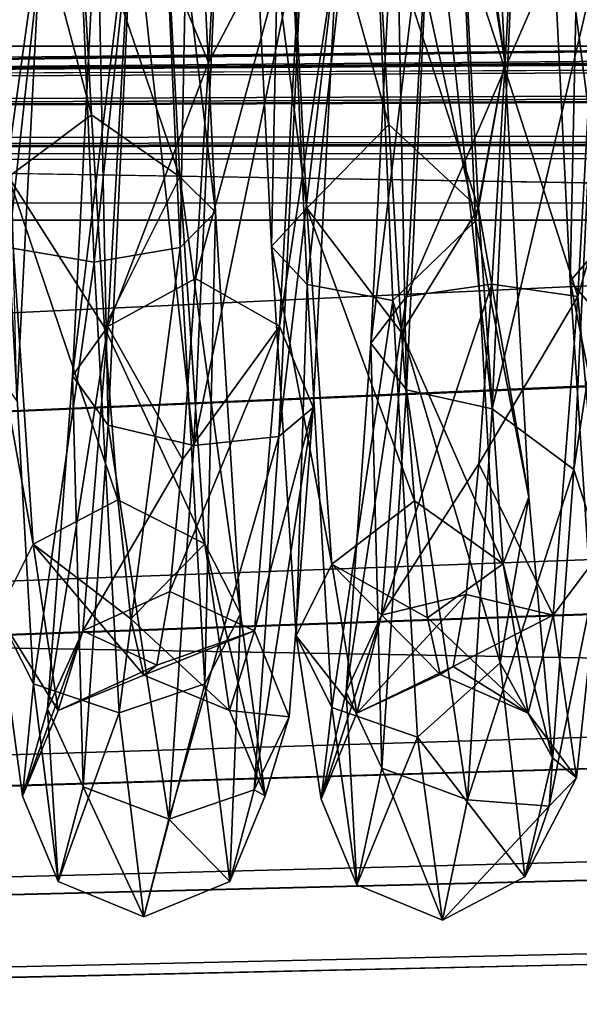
# Model space of a CAD drawing. Header units: millimetres. Extents: x -151 to 151, y -20 to 20.
# Tile 71 of 236: x -51.79 to -49.71, y -17.91 to -14.26. Entities that reach past the tile are written whole.
import ezdxf

# ---------------------------------------------------------------- set-up
doc = ezdxf.new("R2010")
doc.units = ezdxf.units.MM
doc.header["$LTSCALE"] = 65.185185
for name, color, linetype in [('125', 7, 'CONTINUOUS'), ('146', 7, 'CONTINUOUS'), ('173', 7, 'CONTINUOUS'), ('175', 7, 'CONTINUOUS'), ('176', 7, 'CONTINUOUS'), ('427', 7, 'CONTINUOUS'), ('428', 7, 'CONTINUOUS'), ('429', 7, 'CONTINUOUS'), ('430', 7, 'CONTINUOUS'), ('6', 7, 'CONTINUOUS'), ('97', 7, 'CONTINUOUS')]:
    doc.layers.add(name, color=color, linetype=linetype)

msp = doc.modelspace()

# ---------------------------------------------------------------- linework, layer by layer
at = {"layer": '125', "linetype": 'CONTINUOUS'}
for points in [[(-49.9702, -9.2059, 17.9455), (-48.1793, -9.5697, 17.9411), (-58.15, -14.7242, 24.5285), (-49.9702, -9.2059, 17.9455)], [(-57.4993, -14.1913, 23.9498), (-49.9702, -9.2059, 17.9455), (-58.15, -14.7242, 24.5285), (-57.4993, -14.1913, 23.9498)], [(-48.1793, -9.5697, 17.9411), (-47.5298, -9.8405, 18.1393), (-58.15, -14.7242, 24.5285), (-48.1793, -9.5697, 17.9411)], [(-47.5298, -9.8405, 18.1393), (-46.9528, -10.0413, 18.2959), (-58.15, -14.7242, 24.5285), (-47.5298, -9.8405, 18.1393)], [(-46.9528, -10.0413, 18.2959), (-46.9517, -10.0973, 18.3641), (-58.15, -14.7242, 24.5285), (-46.9528, -10.0413, 18.2959)], [(-46.9517, -10.0973, 18.3641), (-46.9507, -10.153, 18.4321), (-58.15, -14.7242, 24.5285), (-46.9517, -10.0973, 18.3641)], [(-46.9507, -10.153, 18.4321), (-46.7562, -10.6461, 19.0197), (-58.15, -14.7242, 24.5285), (-46.9507, -10.153, 18.4321)], [(-46.7562, -10.6461, 19.0197), (-46.3609, -10.9155, 19.323), (-58.15, -14.7242, 24.5285), (-46.7562, -10.6461, 19.0197)], [(-46.3609, -10.9155, 19.323), (-45.9745, -10.9853, 19.3833), (-58.15, -14.7242, 24.5285), (-46.3609, -10.9155, 19.323)], [(-58.15, -14.7242, 24.5285), (-45.9745, -10.9853, 19.3833), (-43.65, -14.9592, 24.5305), (-58.15, -14.7242, 24.5285)]]:
    msp.add_3dface(points, dxfattribs=at)
at = {"layer": '146', "color": 1, "linetype": 'CONTINUOUS'}
for points in [[(150.95, -20, 25.4), (-145.95, -15, 25.9), (-150.95, -20, 25.4), (150.95, -20, 25.4)], [(145.95, -15, 25.9), (-145.95, -15, 25.9), (150.95, -20, 25.4), (145.95, -15, 25.9)]]:
    msp.add_3dface(points, dxfattribs=at)
at = {"layer": '173', "linetype": 'CONTINUOUS'}
for points in [[(-6.6096, -15, 9.8517), (-5.9563, -15, 9.8517), (-145.25, -15, 12.7698), (-6.6096, -15, 9.8517)], [(-7.9452, -15, 9.8766), (-6.6096, -15, 9.8517), (-145.25, -15, 12.7698), (-7.9452, -15, 9.8766)], [(-5.4153, -15, 9.8986), (-5.328, -15, 9.9058), (-145.25, -15, 12.7698), (-5.4153, -15, 9.8986)], [(-5.5231, -15, 9.8747), (-5.4153, -15, 9.8986), (-145.25, -15, 12.7698), (-5.5231, -15, 9.8747)], [(-5.9563, -15, 9.8517), (-5.5231, -15, 9.8747), (-145.25, -15, 12.7698), (-5.9563, -15, 9.8517)], [(-8.4922, -15, 7.8526), (-9.9887, -15, 9.0678), (-145.25, -15, 12.7698), (-8.4922, -15, 7.8526)], [(-9.9887, -15, 9.0678), (-10.1214, -15, 9.3898), (-145.25, -15, 12.7698), (-9.9887, -15, 9.0678)], [(-10.1214, -15, 9.3898), (-9.9864, -15, 9.7135), (-145.25, -15, 12.7698), (-10.1214, -15, 9.3898)], [(-9.9864, -15, 9.7135), (-9.6678, -15, 9.8434), (-145.25, -15, 12.7698), (-9.9864, -15, 9.7135)], [(-145.25, -15, 3.95), (0, -15, 3.95), (-145.25, -15, 12.7698), (-145.25, -15, 3.95)], [(-6.6096, -15, 6.8558), (-8.4922, -15, 7.8526), (-145.25, -15, 12.7698), (-6.6096, -15, 6.8558)], [(0, -15, 3.95), (-6.6096, -15, 6.8558), (-145.25, -15, 12.7698), (0, -15, 3.95)], [(-9.6678, -15, 9.8434), (-7.9452, -15, 9.8766), (-145.25, -15, 12.7698), (-9.6678, -15, 9.8434)], [(-145.25, -15, 12.7698), (-1.0964, -15, 9.9058), (0, -15, 12.7698), (-145.25, -15, 12.7698)], [(-1.2914, -15, 9.8747), (-1.1845, -15, 9.8988), (-145.25, -15, 12.7698), (-1.2914, -15, 9.8747)], [(-1.7247, -15, 9.8517), (-1.2914, -15, 9.8747), (-145.25, -15, 12.7698), (-1.7247, -15, 9.8517)], [(-2.7191, -15, 9.86), (-1.7247, -15, 9.8517), (-145.25, -15, 12.7698), (-2.7191, -15, 9.86)], [(-1.1845, -15, 9.8988), (-1.0964, -15, 9.9058), (-145.25, -15, 12.7698), (-1.1845, -15, 9.8988)], [(-5.328, -15, 9.9058), (-2.7191, -15, 9.86), (-145.25, -15, 12.7698), (-5.328, -15, 9.9058)]]:
    msp.add_3dface(points, dxfattribs=at)
at = {"layer": '175', "linetype": 'CONTINUOUS'}
for points in [[(-69.4315, -11.1728, 13.0635), (-69.5785, -11.6662, 13.0575), (0, -14.7531, 13.0197), (-69.4315, -11.1728, 13.0635)], [(-45.9684, -12.1494, 13.0516), (-69.4315, -11.1728, 13.0635), (0, -14.7531, 13.0197), (-45.9684, -12.1494, 13.0516)], [(-127.7785, -11.6662, 13.0575), (-128.1444, -12.0213, 13.0531), (0, -14.7531, 13.0197), (-127.7785, -11.6662, 13.0575)], [(-104.1684, -12.1494, 13.0516), (-127.7785, -11.6662, 13.0575), (0, -14.7531, 13.0197), (-104.1684, -12.1494, 13.0516)], [(-98.6785, -11.6662, 13.0575), (-99.0444, -12.0213, 13.0531), (0, -14.7531, 13.0197), (-98.6785, -11.6662, 13.0575)], [(-75.0684, -12.1494, 13.0516), (-98.6785, -11.6662, 13.0575), (0, -14.7531, 13.0197), (-75.0684, -12.1494, 13.0516)], [(-69.5785, -11.6662, 13.0575), (-69.9444, -12.0213, 13.0531), (0, -14.7531, 13.0197), (-69.5785, -11.6662, 13.0575)], [(-128.1444, -12.0213, 13.0531), (-128.6316, -12.1494, 13.0516), (0, -14.7531, 13.0197), (-128.1444, -12.0213, 13.0531)], [(-99.0444, -12.0213, 13.0531), (-99.5316, -12.1494, 13.0516), (0, -14.7531, 13.0197), (-99.0444, -12.0213, 13.0531)], [(-69.9444, -12.0213, 13.0531), (-70.4316, -12.1494, 13.0516), (0, -14.7531, 13.0197), (-69.9444, -12.0213, 13.0531)], [(0, -14.7531, 13.0197), (-133.2684, -12.1494, 13.0516), (-145.25, -14.7531, 13.0197), (0, -14.7531, 13.0197)], [(-128.6316, -12.1494, 13.0516), (-133.2684, -12.1494, 13.0516), (0, -14.7531, 13.0197), (-128.6316, -12.1494, 13.0516)], [(-99.5316, -12.1494, 13.0516), (-104.1684, -12.1494, 13.0516), (0, -14.7531, 13.0197), (-99.5316, -12.1494, 13.0516)], [(-70.4316, -12.1494, 13.0516), (-75.0684, -12.1494, 13.0516), (0, -14.7531, 13.0197), (-70.4316, -12.1494, 13.0516)]]:
    msp.add_3dface(points, dxfattribs=at)
at = {"layer": '176', "linetype": 'CONTINUOUS'}
for points in [[(-29.05, -14.7242, 24.5285), (-14.55, -14.9592, 24.5305), (-150.95, -20, 24.5745), (-29.05, -14.7242, 24.5285)], [(-14.55, -14.9592, 24.5305), (-0.05, -14.7242, 24.5285), (-150.95, -20, 24.5745), (-14.55, -14.9592, 24.5305)], [(-58.15, -14.7242, 24.5285), (-43.65, -14.9592, 24.5305), (-150.95, -20, 24.5745), (-58.15, -14.7242, 24.5285)], [(-43.65, -14.9592, 24.5305), (-29.15, -14.7242, 24.5285), (-150.95, -20, 24.5745), (-43.65, -14.9592, 24.5305)], [(-29.15, -14.7242, 24.5285), (-29.05, -14.7242, 24.5285), (-150.95, -20, 24.5745), (-29.15, -14.7242, 24.5285)], [(-150.95, -20, 24.5745), (-0.05, -14.7242, 24.5285), (0.05, -14.7242, 24.5285), (-150.95, -20, 24.5745)], [(116.35, -14.7242, 24.5285), (-150.95, -20, 24.5745), (101.85, -14.9592, 24.5305), (116.35, -14.7242, 24.5285)], [(101.85, -14.9592, 24.5305), (-150.95, -20, 24.5745), (87.35, -14.7242, 24.5285), (101.85, -14.9592, 24.5305)], [(87.35, -14.7242, 24.5285), (-150.95, -20, 24.5745), (87.25, -14.7242, 24.5285), (87.35, -14.7242, 24.5285)], [(87.25, -14.7242, 24.5285), (-150.95, -20, 24.5745), (72.75, -14.9592, 24.5305), (87.25, -14.7242, 24.5285)], [(72.75, -14.9592, 24.5305), (-150.95, -20, 24.5745), (58.25, -14.7242, 24.5285), (72.75, -14.9592, 24.5305)], [(58.25, -14.7242, 24.5285), (-150.95, -20, 24.5745), (58.15, -14.7242, 24.5285), (58.25, -14.7242, 24.5285)], [(58.15, -14.7242, 24.5285), (-150.95, -20, 24.5745), (43.65, -14.9592, 24.5305), (58.15, -14.7242, 24.5285)], [(43.65, -14.9592, 24.5305), (-150.95, -20, 24.5745), (29.15, -14.7242, 24.5285), (43.65, -14.9592, 24.5305)], [(29.15, -14.7242, 24.5285), (-150.95, -20, 24.5745), (29.05, -14.7242, 24.5285), (29.15, -14.7242, 24.5285)], [(29.05, -14.7242, 24.5285), (-150.95, -20, 24.5745), (14.55, -14.9592, 24.5305), (29.05, -14.7242, 24.5285)], [(14.55, -14.9592, 24.5305), (-150.95, -20, 24.5745), (0.05, -14.7242, 24.5285), (14.55, -14.9592, 24.5305)], [(150.95, -20, 24.5745), (-150.95, -20, 24.5745), (145.45, -14.7242, 24.5285), (150.95, -20, 24.5745)], [(145.45, -14.7242, 24.5285), (-150.95, -20, 24.5745), (130.95, -14.9592, 24.5305), (145.45, -14.7242, 24.5285)], [(130.95, -14.9592, 24.5305), (-150.95, -20, 24.5745), (116.45, -14.7242, 24.5285), (130.95, -14.9592, 24.5305)], [(116.45, -14.7242, 24.5285), (-150.95, -20, 24.5745), (116.35, -14.7242, 24.5285), (116.45, -14.7242, 24.5285)]]:
    msp.add_3dface(points, dxfattribs=at)
at = {"layer": '427', "linetype": 'CONTINUOUS'}
for points in [[(-50.8524, -15.0971, -22.1864), (-50.8124, -13.1866, -21.49), (-50.9446, -13.2075, -21.8076), (-50.8524, -15.0971, -22.1864)], [(-50.7202, -15.2387, -21.9014), (-50.8124, -13.1866, -21.49), (-50.8524, -15.0971, -22.1864), (-50.7202, -15.2387, -21.9014)], [(-50.8124, -13.1866, -21.49), (-50.7202, -15.2387, -21.9014), (-50.4948, -13.178, -21.3589), (-50.8124, -13.1866, -21.49)], [(-50.4948, -13.178, -21.3589), (-50.7202, -15.2387, -21.9014), (-50.4026, -15.2972, -21.7838), (-50.4948, -13.178, -21.3589)], [(-50.7207, -14.9553, -22.4716), (-50.9446, -13.2075, -21.8076), (-50.8129, -13.2283, -22.1254), (-50.7207, -14.9553, -22.4716)], [(-50.8524, -15.0971, -22.1864), (-50.9446, -13.2075, -21.8076), (-50.7207, -14.9553, -22.4716), (-50.8524, -15.0971, -22.1864)], [(-50.4174, -14.6453, -22.4778), (-50.8129, -13.2283, -22.1254), (-50.4652, -13.7866, -22.2675), (-50.4174, -14.6453, -22.4778)], [(-50.7207, -14.9553, -22.4716), (-50.8129, -13.2283, -22.1254), (-50.4174, -14.6453, -22.4778), (-50.7207, -14.9553, -22.4716)], [(-49.7455, -15.2263, -22.2539), (-49.7055, -13.3447, -21.4827), (-49.8377, -13.3531, -21.8009), (-49.7455, -15.2263, -22.2539)], [(-49.6133, -15.3791, -21.9746), (-49.7055, -13.3447, -21.4827), (-49.7455, -15.2263, -22.2539), (-49.6133, -15.3791, -21.9746)], [(-49.6138, -15.0734, -22.5333), (-49.8377, -13.3531, -21.8009), (-49.706, -13.3614, -22.1193), (-49.6138, -15.0734, -22.5333)], [(-49.7455, -15.2263, -22.2539), (-49.8377, -13.3531, -21.8009), (-49.6138, -15.0734, -22.5333), (-49.7455, -15.2263, -22.2539)], [(-51.0384, -13.5437, -28.7486), (-51.3664, -13.7381, -28.8696), (-51.0862, -14.4157, -28.6032), (-51.0384, -13.5437, -28.7486)], [(-49.9397, -13.5685, -28.7478), (-50.2595, -13.6051, -28.8783), (-49.9875, -14.4394, -28.5957), (-49.9397, -13.5685, -28.7478)], [(-50.2595, -13.6051, -28.8783), (-50.4834, -15.4554, -28.6098), (-50.3517, -15.2828, -28.3421), (-50.2595, -13.6051, -28.8783)], [(-50.3912, -13.6197, -29.1965), (-50.4834, -15.4554, -28.6098), (-50.2595, -13.6051, -28.8783), (-50.3912, -13.6197, -29.1965)], [(-50.2595, -13.6051, -28.8783), (-50.3517, -15.2828, -28.3421), (-49.9875, -14.4394, -28.5957), (-50.2595, -13.6051, -28.8783)], [(-50.3912, -13.6197, -29.1965), (-50.3512, -15.628, -28.8773), (-50.4834, -15.4554, -28.6098), (-50.3912, -13.6197, -29.1965)], [(-50.259, -13.6344, -29.5144), (-50.3512, -15.628, -28.8773), (-50.3912, -13.6197, -29.1965), (-50.259, -13.6344, -29.5144)], [(-50.3512, -15.628, -28.8773), (-50.259, -13.6344, -29.5144), (-50.0336, -15.6992, -28.9877), (-50.3512, -15.628, -28.8773)], [(-50.0336, -15.6992, -28.9877), (-50.259, -13.6344, -29.5144), (-49.9414, -13.6404, -29.6456), (-50.0336, -15.6992, -28.9877)], [(-51.4981, -13.7652, -29.1869), (-51.5903, -15.5764, -28.5284), (-51.3664, -13.7381, -28.8696), (-51.4981, -13.7652, -29.1869)], [(-51.3664, -13.7381, -28.8696), (-51.5903, -15.5764, -28.5284), (-51.4586, -15.3934, -28.2677), (-51.3664, -13.7381, -28.8696)], [(-51.3664, -13.7381, -28.8696), (-51.4586, -15.3934, -28.2677), (-51.0862, -14.4157, -28.6032), (-51.3664, -13.7381, -28.8696)], [(-51.4981, -13.7652, -29.1869), (-51.4581, -15.7593, -28.7889), (-51.5903, -15.5764, -28.5284), (-51.4981, -13.7652, -29.1869)], [(-51.3659, -13.7923, -29.504), (-51.4581, -15.7593, -28.7889), (-51.4981, -13.7652, -29.1869), (-51.3659, -13.7923, -29.504)], [(-51.4581, -15.7593, -28.7889), (-51.3659, -13.7923, -29.504), (-51.1405, -15.8348, -28.8964), (-51.4581, -15.7593, -28.7889)], [(-51.1405, -15.8348, -28.8964), (-51.3659, -13.7923, -29.504), (-51.0483, -13.8035, -29.6349), (-51.1405, -15.8348, -28.8964)], [(-51.0862, -14.4157, -28.6032), (-51.4586, -15.3934, -28.2677), (-51.1339, -15.2162, -28.2282), (-51.0862, -14.4157, -28.6032)], [(-49.9875, -14.4394, -28.5957), (-50.3517, -15.2828, -28.3421), (-50.0353, -15.237, -28.2146), (-49.9875, -14.4394, -28.5957)], [(-50.3696, -15.4155, -22.9117), (-50.7207, -14.9553, -22.4716), (-50.4174, -14.6453, -22.4778), (-50.3696, -15.4155, -22.9117)], [(-50.6284, -16.2739, -23.6393), (-50.8524, -15.0971, -22.1864), (-50.7207, -14.9553, -22.4716), (-50.6284, -16.2739, -23.6393)], [(-50.3219, -16.0403, -23.5371), (-50.7207, -14.9553, -22.4716), (-50.3696, -15.4155, -22.9117), (-50.3219, -16.0403, -23.5371)], [(-50.6284, -16.2739, -23.6393), (-50.7207, -14.9553, -22.4716), (-50.3219, -16.0403, -23.5371), (-50.6284, -16.2739, -23.6393)], [(-50.7601, -16.5399, -23.464), (-50.8524, -15.0971, -22.1864), (-50.6284, -16.2739, -23.6393), (-50.7601, -16.5399, -23.464)], [(-50.7601, -16.5399, -23.464), (-50.7202, -15.2387, -21.9014), (-50.8524, -15.0971, -22.1864), (-50.7601, -16.5399, -23.464)], [(-49.5215, -16.345, -23.7519), (-49.7455, -15.2263, -22.2539), (-49.6138, -15.0734, -22.5333), (-49.5215, -16.345, -23.7519)], [(-51.1339, -15.2162, -28.2282), (-51.4586, -15.3934, -28.2677), (-51.1817, -15.886, -27.6513), (-51.1339, -15.2162, -28.2282)], [(-50.6279, -16.8057, -23.2889), (-50.7202, -15.2387, -21.9014), (-50.7601, -16.5399, -23.464), (-50.6279, -16.8057, -23.2889)], [(-50.7202, -15.2387, -21.9014), (-50.6279, -16.8057, -23.2889), (-50.4026, -15.2972, -21.7838), (-50.7202, -15.2387, -21.9014)], [(-50.0353, -15.237, -28.2146), (-50.444, -16.4634, -27.035), (-50.083, -15.9024, -27.6326), (-50.0353, -15.237, -28.2146)], [(-50.3517, -15.2828, -28.3421), (-50.444, -16.4634, -27.035), (-50.0353, -15.237, -28.2146), (-50.3517, -15.2828, -28.3421)], [(-49.6532, -16.6177, -23.5873), (-49.7455, -15.2263, -22.2539), (-49.5215, -16.345, -23.7519), (-49.6532, -16.6177, -23.5873)], [(-49.6532, -16.6177, -23.5873), (-49.6133, -15.3791, -21.9746), (-49.7455, -15.2263, -22.2539), (-49.6532, -16.6177, -23.5873)], [(-50.3517, -15.2828, -28.3421), (-50.5757, -16.7472, -27.1796), (-50.444, -16.4634, -27.035), (-50.3517, -15.2828, -28.3421)], [(-50.4834, -15.4554, -28.6098), (-50.5757, -16.7472, -27.1796), (-50.3517, -15.2828, -28.3421), (-50.4834, -15.4554, -28.6098)], [(-50.4026, -15.2972, -21.7838), (-50.6279, -16.8057, -23.2889), (-50.3103, -16.9153, -23.2166), (-50.4026, -15.2972, -21.7838)], [(-51.5903, -15.5764, -28.5284), (-51.6826, -16.8108, -27.0484), (-51.4586, -15.3934, -28.2677), (-51.5903, -15.5764, -28.5284)], [(-51.4586, -15.3934, -28.2677), (-51.6826, -16.8108, -27.0484), (-51.5509, -16.5215, -26.9152), (-51.4586, -15.3934, -28.2677)], [(-51.4586, -15.3934, -28.2677), (-51.5509, -16.5215, -26.9152), (-51.1817, -15.886, -27.6513), (-51.4586, -15.3934, -28.2677)], [(-50.4834, -15.4554, -28.6098), (-50.4435, -17.0308, -27.3241), (-50.5757, -16.7472, -27.1796), (-50.4834, -15.4554, -28.6098)], [(-50.3512, -15.628, -28.8773), (-50.4435, -17.0308, -27.3241), (-50.4834, -15.4554, -28.6098), (-50.3512, -15.628, -28.8773)], [(-51.5903, -15.5764, -28.5284), (-51.5504, -17.0999, -27.1816), (-51.6826, -16.8108, -27.0484), (-51.5903, -15.5764, -28.5284)], [(-51.4581, -15.7593, -28.7889), (-51.5504, -17.0999, -27.1816), (-51.5903, -15.5764, -28.5284), (-51.4581, -15.7593, -28.7889)], [(-50.4435, -17.0308, -27.3241), (-50.3512, -15.628, -28.8773), (-50.1259, -17.1479, -27.3837), (-50.4435, -17.0308, -27.3241)], [(-50.1259, -17.1479, -27.3837), (-50.3512, -15.628, -28.8773), (-50.0336, -15.6992, -28.9877), (-50.1259, -17.1479, -27.3837)], [(-51.5504, -17.0999, -27.1816), (-51.4581, -15.7593, -28.7889), (-51.2328, -17.2192, -27.2366), (-51.5504, -17.0999, -27.1816)], [(-51.2328, -17.2192, -27.2366), (-51.4581, -15.7593, -28.7889), (-51.1405, -15.8348, -28.8964), (-51.2328, -17.2192, -27.2366)], [(-51.1817, -15.886, -27.6513), (-51.5509, -16.5215, -26.9152), (-51.2295, -16.3757, -26.9153), (-51.1817, -15.886, -27.6513)], [(-50.083, -15.9024, -27.6326), (-50.444, -16.4634, -27.035), (-50.1308, -16.3864, -26.8929), (-50.083, -15.9024, -27.6326)], [(-50.2741, -16.4734, -24.3077), (-50.6284, -16.2739, -23.6393), (-50.3219, -16.0403, -23.5371), (-50.2741, -16.4734, -24.3077)], [(-50.5362, -16.8266, -25.3116), (-50.7601, -16.5399, -23.464), (-50.6284, -16.2739, -23.6393), (-50.5362, -16.8266, -25.3116)], [(-50.2263, -16.6828, -25.1665), (-50.6284, -16.2739, -23.6393), (-50.2741, -16.4734, -24.3077), (-50.2263, -16.6828, -25.1665)], [(-50.5362, -16.8266, -25.3116), (-50.6284, -16.2739, -23.6393), (-50.2263, -16.6828, -25.1665), (-50.5362, -16.8266, -25.3116)], [(-51.2295, -16.3757, -26.9153), (-51.5509, -16.5215, -26.9152), (-51.2772, -16.6488, -26.0745), (-51.2295, -16.3757, -26.9153)], [(-50.1308, -16.3864, -26.8929), (-50.5362, -16.8266, -25.3116), (-50.1786, -16.6531, -26.0501), (-50.1308, -16.3864, -26.8929)], [(-50.444, -16.4634, -27.035), (-50.5362, -16.8266, -25.3116), (-50.1308, -16.3864, -26.8929), (-50.444, -16.4634, -27.035)], [(-50.444, -16.4634, -27.035), (-50.6679, -17.1446, -25.2939), (-50.5362, -16.8266, -25.3116), (-50.444, -16.4634, -27.035)], [(-50.5757, -16.7472, -27.1796), (-50.6679, -17.1446, -25.2939), (-50.444, -16.4634, -27.035), (-50.5757, -16.7472, -27.1796)], [(-51.5509, -16.5215, -26.9152), (-51.7748, -17.1336, -25.1485), (-51.6431, -16.8166, -25.1788), (-51.5509, -16.5215, -26.9152)], [(-51.6826, -16.8108, -27.0484), (-51.7748, -17.1336, -25.1485), (-51.5509, -16.5215, -26.9152), (-51.6826, -16.8108, -27.0484)], [(-51.5509, -16.5215, -26.9152), (-51.6431, -16.8166, -25.1788), (-51.2772, -16.6488, -26.0745), (-51.5509, -16.5215, -26.9152)], [(-50.6679, -17.1446, -25.2939), (-50.7601, -16.5399, -23.464), (-50.5362, -16.8266, -25.3116), (-50.6679, -17.1446, -25.2939)], [(-50.6679, -17.1446, -25.2939), (-50.6279, -16.8057, -23.2889), (-50.7601, -16.5399, -23.464), (-50.6679, -17.1446, -25.2939)], [(-51.2772, -16.6488, -26.0745), (-51.6431, -16.8166, -25.1788), (-51.325, -16.6853, -25.1913), (-51.2772, -16.6488, -26.0745)], [(-50.1786, -16.6531, -26.0501), (-50.5362, -16.8266, -25.3116), (-50.2263, -16.6828, -25.1665), (-50.1786, -16.6531, -26.0501)], [(-50.5757, -16.7472, -27.1796), (-50.5357, -17.4624, -25.2761), (-50.6679, -17.1446, -25.2939), (-50.5757, -16.7472, -27.1796)], [(-50.4435, -17.0308, -27.3241), (-50.5357, -17.4624, -25.2761), (-50.5757, -16.7472, -27.1796), (-50.4435, -17.0308, -27.3241)], [(-51.6826, -16.8108, -27.0484), (-51.6426, -17.4505, -25.1183), (-51.7748, -17.1336, -25.1485), (-51.6826, -16.8108, -27.0484)], [(-51.5504, -17.0999, -27.1816), (-51.6426, -17.4505, -25.1183), (-51.6826, -16.8108, -27.0484), (-51.5504, -17.0999, -27.1816)], [(-50.5357, -17.4624, -25.2761), (-50.6279, -16.8057, -23.2889), (-50.6679, -17.1446, -25.2939), (-50.5357, -17.4624, -25.2761)], [(-50.6279, -16.8057, -23.2889), (-50.5357, -17.4624, -25.2761), (-50.3103, -16.9153, -23.2166), (-50.6279, -16.8057, -23.2889)], [(-50.3103, -16.9153, -23.2166), (-50.5357, -17.4624, -25.2761), (-50.2181, -17.5936, -25.2688), (-50.3103, -16.9153, -23.2166)], [(-50.5357, -17.4624, -25.2761), (-50.4435, -17.0308, -27.3241), (-50.2181, -17.5936, -25.2688), (-50.5357, -17.4624, -25.2761)], [(-50.2181, -17.5936, -25.2688), (-50.4435, -17.0308, -27.3241), (-50.1259, -17.1479, -27.3837), (-50.2181, -17.5936, -25.2688)], [(-51.6426, -17.4505, -25.1183), (-51.5504, -17.0999, -27.1816), (-51.325, -17.5812, -25.1058), (-51.6426, -17.4505, -25.1183)], [(-51.325, -17.5812, -25.1058), (-51.5504, -17.0999, -27.1816), (-51.2328, -17.2192, -27.2366), (-51.325, -17.5812, -25.1058)]]:
    msp.add_3dface(points, dxfattribs=at)
at = {"layer": '428', "linetype": 'CONTINUOUS'}
for points in [[(-49.9874, -14.413, -21.9279), (-50.0762, -12.557, -21.9097), (-50.1869, -12.9539, -21.5126), (-49.9874, -14.413, -21.9279)], [(-49.9874, -14.413, -21.9279), (-50.1772, -13.2284, -22.1259), (-50.0762, -12.557, -21.9097), (-49.9874, -14.413, -21.9279)], [(-50.1869, -12.9539, -21.5126), (-50.4948, -13.178, -21.3589), (-50.0958, -15.0023, -21.7938), (-50.1869, -12.9539, -21.5126)], [(-49.9874, -14.413, -21.9279), (-50.1869, -12.9539, -21.5126), (-50.0958, -15.0023, -21.7938), (-49.9874, -14.413, -21.9279)], [(-50.4948, -13.178, -21.3589), (-50.4026, -15.2972, -21.7838), (-50.0958, -15.0023, -21.7938), (-50.4948, -13.178, -21.3589)], [(-50.085, -14.9551, -22.4721), (-50.4652, -13.7866, -22.2675), (-50.1772, -13.2284, -22.1259), (-50.085, -14.9551, -22.4721)], [(-50.085, -14.9551, -22.4721), (-50.1772, -13.2284, -22.1259), (-49.9874, -14.413, -21.9279), (-50.085, -14.9551, -22.4721)], [(-51.0384, -13.5437, -28.7486), (-51.0862, -14.4157, -28.6032), (-50.7307, -13.738, -28.8691), (-51.0384, -13.5437, -28.7486)], [(-49.9397, -13.5685, -28.7478), (-49.9875, -14.4394, -28.5957), (-49.6238, -13.6051, -28.8778), (-49.9397, -13.5685, -28.7478)], [(-49.6238, -13.6051, -28.8778), (-49.9875, -14.4394, -28.5957), (-49.716, -15.2826, -28.3417), (-49.6238, -13.6051, -28.8778)], [(-49.6238, -13.6051, -28.8778), (-49.716, -15.2826, -28.3417), (-49.5436, -14.6937, -28.9843), (-49.6238, -13.6051, -28.8778)], [(-50.0336, -15.6992, -28.9877), (-49.9414, -13.6404, -29.6456), (-49.6403, -14.0221, -29.4772), (-50.0336, -15.6992, -28.9877)], [(-50.7307, -13.738, -28.8691), (-51.1339, -15.2162, -28.2282), (-50.8229, -15.3931, -28.2673), (-50.7307, -13.738, -28.8691)], [(-51.0862, -14.4157, -28.6032), (-51.1339, -15.2162, -28.2282), (-50.7307, -13.738, -28.8691), (-51.0862, -14.4157, -28.6032)], [(-50.7307, -13.738, -28.8691), (-50.8229, -15.3931, -28.2673), (-50.6089, -13.9834, -29.161), (-50.7307, -13.738, -28.8691)], [(-50.4174, -14.6453, -22.4778), (-50.4652, -13.7866, -22.2675), (-50.085, -14.9551, -22.4721), (-50.4174, -14.6453, -22.4778)], [(-51.1405, -15.8348, -28.8964), (-51.0483, -13.8035, -29.6349), (-50.7336, -13.8699, -29.4962), (-51.1405, -15.8348, -28.8964)], [(-50.8247, -15.8013, -28.7583), (-51.1405, -15.8348, -28.8964), (-50.7336, -13.8699, -29.4962), (-50.8247, -15.8013, -28.7583)], [(-50.6089, -13.9834, -29.161), (-50.8247, -15.8013, -28.7583), (-50.7336, -13.8699, -29.4962), (-50.6089, -13.9834, -29.161)], [(-50.6089, -13.9834, -29.161), (-50.6977, -15.6942, -28.4413), (-50.8247, -15.8013, -28.7583), (-50.6089, -13.9834, -29.161)], [(-50.6089, -13.9834, -29.161), (-50.8229, -15.3931, -28.2673), (-50.6977, -15.6942, -28.4413), (-50.6089, -13.9834, -29.161)], [(-49.7314, -15.924, -28.6662), (-50.0336, -15.6992, -28.9877), (-49.6403, -14.0221, -29.4772), (-49.7314, -15.924, -28.6662)], [(-49.5436, -14.6937, -28.9843), (-49.7314, -15.924, -28.6662), (-49.6403, -14.0221, -29.4772), (-49.5436, -14.6937, -28.9843)], [(-49.8987, -16.0265, -22.845), (-49.9874, -14.413, -21.9279), (-50.0958, -15.0023, -21.7938), (-49.8987, -16.0265, -22.845)], [(-49.8987, -16.0265, -22.845), (-50.085, -14.9551, -22.4721), (-49.9874, -14.413, -21.9279), (-49.8987, -16.0265, -22.845)], [(-49.9875, -14.4394, -28.5957), (-50.0353, -15.237, -28.2146), (-49.716, -15.2826, -28.3417), (-49.9875, -14.4394, -28.5957)], [(-50.3696, -15.4155, -22.9117), (-50.4174, -14.6453, -22.4778), (-50.085, -14.9551, -22.4721), (-50.3696, -15.4155, -22.9117)], [(-49.5436, -14.6937, -28.9843), (-49.6323, -16.2293, -27.9419), (-49.7314, -15.924, -28.6662), (-49.5436, -14.6937, -28.9843)], [(-49.5436, -14.6937, -28.9843), (-49.716, -15.2826, -28.3417), (-49.6323, -16.2293, -27.9419), (-49.5436, -14.6937, -28.9843)], [(-49.9928, -16.2735, -23.6395), (-50.3696, -15.4155, -22.9117), (-50.085, -14.9551, -22.4721), (-49.9928, -16.2735, -23.6395)], [(-49.9928, -16.2735, -23.6395), (-50.085, -14.9551, -22.4721), (-49.8987, -16.0265, -22.845), (-49.9928, -16.2735, -23.6395)], [(-50.0958, -15.0023, -21.7938), (-50.4026, -15.2972, -21.7838), (-50.0047, -16.6397, -23.0563), (-50.0958, -15.0023, -21.7938)], [(-49.8987, -16.0265, -22.845), (-50.0958, -15.0023, -21.7938), (-50.0047, -16.6397, -23.0563), (-49.8987, -16.0265, -22.845)], [(-51.1339, -15.2162, -28.2282), (-51.1817, -15.886, -27.6513), (-50.8229, -15.3931, -28.2673), (-51.1339, -15.2162, -28.2282)], [(-50.0353, -15.237, -28.2146), (-50.083, -15.9024, -27.6326), (-49.716, -15.2826, -28.3417), (-50.0353, -15.237, -28.2146)], [(-49.716, -15.2826, -28.3417), (-50.083, -15.9024, -27.6326), (-49.8083, -16.463, -27.0348), (-49.716, -15.2826, -28.3417)], [(-49.716, -15.2826, -28.3417), (-49.8083, -16.463, -27.0348), (-49.6323, -16.2293, -27.9419), (-49.716, -15.2826, -28.3417)], [(-50.4026, -15.2972, -21.7838), (-50.3103, -16.9153, -23.2166), (-50.0047, -16.6397, -23.0563), (-50.4026, -15.2972, -21.7838)], [(-51.1817, -15.886, -27.6513), (-51.2295, -16.3757, -26.9153), (-50.8229, -15.3931, -28.2673), (-51.1817, -15.886, -27.6513)], [(-50.8229, -15.3931, -28.2673), (-51.2295, -16.3757, -26.9153), (-50.9152, -16.5211, -26.915), (-50.8229, -15.3931, -28.2673)], [(-50.8229, -15.3931, -28.2673), (-50.9152, -16.5211, -26.915), (-50.6977, -15.6942, -28.4413), (-50.8229, -15.3931, -28.2673)], [(-50.3219, -16.0403, -23.5371), (-50.3696, -15.4155, -22.9117), (-49.9928, -16.2735, -23.6395), (-50.3219, -16.0403, -23.5371)], [(-50.6977, -15.6942, -28.4413), (-50.9158, -17.1102, -27.1578), (-50.8247, -15.8013, -28.7583), (-50.6977, -15.6942, -28.4413)], [(-50.6977, -15.6942, -28.4413), (-50.7864, -16.8401, -26.9813), (-50.9158, -17.1102, -27.1578), (-50.6977, -15.6942, -28.4413)], [(-50.6977, -15.6942, -28.4413), (-50.9152, -16.5211, -26.915), (-50.7864, -16.8401, -26.9813), (-50.6977, -15.6942, -28.4413)], [(-50.1259, -17.1479, -27.3837), (-50.0336, -15.6992, -28.9877), (-49.7314, -15.924, -28.6662), (-50.1259, -17.1479, -27.3837)], [(-51.2328, -17.2192, -27.2366), (-51.1405, -15.8348, -28.8964), (-50.8247, -15.8013, -28.7583), (-51.2328, -17.2192, -27.2366)], [(-50.9158, -17.1102, -27.1578), (-51.2328, -17.2192, -27.2366), (-50.8247, -15.8013, -28.7583), (-50.9158, -17.1102, -27.1578)], [(-50.083, -15.9024, -27.6326), (-50.1308, -16.3864, -26.8929), (-49.8083, -16.463, -27.0348), (-50.083, -15.9024, -27.6326)], [(-49.8225, -17.1708, -27.0168), (-50.1259, -17.1479, -27.3837), (-49.7314, -15.924, -28.6662), (-49.8225, -17.1708, -27.0168)], [(-49.6323, -16.2293, -27.9419), (-49.8225, -17.1708, -27.0168), (-49.7314, -15.924, -28.6662), (-49.6323, -16.2293, -27.9419)], [(-50.2741, -16.4734, -24.3077), (-50.3219, -16.0403, -23.5371), (-49.9928, -16.2735, -23.6395), (-50.2741, -16.4734, -24.3077)], [(-49.8099, -16.9916, -24.4303), (-49.8987, -16.0265, -22.845), (-50.0047, -16.6397, -23.0563), (-49.8099, -16.9916, -24.4303)], [(-49.8099, -16.9916, -24.4303), (-49.9928, -16.2735, -23.6395), (-49.8987, -16.0265, -22.845), (-49.8099, -16.9916, -24.4303)], [(-49.6323, -16.2293, -27.9419), (-49.7211, -17.0654, -26.2849), (-49.8225, -17.1708, -27.0168), (-49.6323, -16.2293, -27.9419)], [(-49.6323, -16.2293, -27.9419), (-49.8083, -16.463, -27.0348), (-49.7211, -17.0654, -26.2849), (-49.6323, -16.2293, -27.9419)], [(-49.9005, -16.8261, -25.3116), (-50.2741, -16.4734, -24.3077), (-49.9928, -16.2735, -23.6395), (-49.9005, -16.8261, -25.3116)], [(-49.9005, -16.8261, -25.3116), (-49.9928, -16.2735, -23.6395), (-49.8099, -16.9916, -24.4303), (-49.9005, -16.8261, -25.3116)], [(-51.2295, -16.3757, -26.9153), (-51.2772, -16.6488, -26.0745), (-50.9152, -16.5211, -26.915), (-51.2295, -16.3757, -26.9153)], [(-50.1308, -16.3864, -26.8929), (-50.1786, -16.6531, -26.0501), (-49.8083, -16.463, -27.0348), (-50.1308, -16.3864, -26.8929)], [(-50.2263, -16.6828, -25.1665), (-50.2741, -16.4734, -24.3077), (-49.9005, -16.8261, -25.3116), (-50.2263, -16.6828, -25.1665)], [(-49.8083, -16.463, -27.0348), (-50.1786, -16.6531, -26.0501), (-49.9005, -16.8261, -25.3116), (-49.8083, -16.463, -27.0348)], [(-49.8083, -16.463, -27.0348), (-49.9005, -16.8261, -25.3116), (-49.7211, -17.0654, -26.2849), (-49.8083, -16.463, -27.0348)], [(-51.2772, -16.6488, -26.0745), (-51.325, -16.6853, -25.1913), (-50.9152, -16.5211, -26.915), (-51.2772, -16.6488, -26.0745)], [(-50.9152, -16.5211, -26.915), (-51.325, -16.6853, -25.1913), (-51.0074, -16.8161, -25.1788), (-50.9152, -16.5211, -26.915)], [(-50.9152, -16.5211, -26.915), (-51.0074, -16.8161, -25.1788), (-50.7864, -16.8401, -26.9813), (-50.9152, -16.5211, -26.915)], [(-50.0047, -16.6397, -23.0563), (-50.3103, -16.9153, -23.2166), (-49.9136, -17.4325, -24.9659), (-50.0047, -16.6397, -23.0563)], [(-50.1786, -16.6531, -26.0501), (-50.2263, -16.6828, -25.1665), (-49.9005, -16.8261, -25.3116), (-50.1786, -16.6531, -26.0501)], [(-49.8099, -16.9916, -24.4303), (-50.0047, -16.6397, -23.0563), (-49.9136, -17.4325, -24.9659), (-49.8099, -16.9916, -24.4303)], [(-50.7864, -16.8401, -26.9813), (-51.0074, -16.8161, -25.1788), (-50.8752, -17.1329, -25.1486), (-50.7864, -16.8401, -26.9813)], [(-50.7864, -16.8401, -26.9813), (-50.8752, -17.1329, -25.1486), (-50.9158, -17.1102, -27.1578), (-50.7864, -16.8401, -26.9813)], [(-49.7211, -17.0654, -26.2849), (-49.9005, -16.8261, -25.3116), (-49.8099, -16.9916, -24.4303), (-49.7211, -17.0654, -26.2849)], [(-50.3103, -16.9153, -23.2166), (-50.2181, -17.5936, -25.2688), (-49.9136, -17.4325, -24.9659), (-50.3103, -16.9153, -23.2166)], [(-49.7211, -17.0654, -26.2849), (-49.8099, -16.9916, -24.4303), (-49.9136, -17.4325, -24.9659), (-49.7211, -17.0654, -26.2849)], [(-49.7211, -17.0654, -26.2849), (-49.9136, -17.4325, -24.9659), (-49.8225, -17.1708, -27.0168), (-49.7211, -17.0654, -26.2849)], [(-51.0069, -17.45, -25.1183), (-51.2328, -17.2192, -27.2366), (-50.9158, -17.1102, -27.1578), (-51.0069, -17.45, -25.1183)], [(-50.8752, -17.1329, -25.1486), (-51.0069, -17.45, -25.1183), (-50.9158, -17.1102, -27.1578), (-50.8752, -17.1329, -25.1486)], [(-50.2181, -17.5936, -25.2688), (-50.1259, -17.1479, -27.3837), (-49.8225, -17.1708, -27.0168), (-50.2181, -17.5936, -25.2688)], [(-49.9136, -17.4325, -24.9659), (-50.2181, -17.5936, -25.2688), (-49.8225, -17.1708, -27.0168), (-49.9136, -17.4325, -24.9659)], [(-51.325, -17.5812, -25.1058), (-51.2328, -17.2192, -27.2366), (-51.0069, -17.45, -25.1183), (-51.325, -17.5812, -25.1058)]]:
    msp.add_3dface(points, dxfattribs=at)
at = {"layer": '429', "linetype": 'CONTINUOUS'}
for points in [[(-51.9189, -13.0382, -21.5025), (-51.8268, -15.1013, -21.8363), (-51.6013, -13.0248, -21.3718), (-51.9189, -13.0382, -21.5025)], [(-51.6013, -13.0248, -21.3718), (-51.8268, -15.1013, -21.8363), (-51.5092, -15.1553, -21.7166), (-51.6013, -13.0248, -21.3718)], [(-51.8273, -14.8396, -22.4168), (-51.9194, -13.1035, -22.1359), (-51.5194, -14.6101, -22.4641), (-51.8273, -14.8396, -22.4168)], [(-51.5194, -14.6101, -22.4641), (-51.9194, -13.1035, -22.1359), (-51.5681, -13.7335, -22.2624), (-51.5194, -14.6101, -22.4641)], [(-51.4708, -15.3978, -22.8984), (-51.8273, -14.8396, -22.4168), (-51.5194, -14.6101, -22.4641), (-51.4708, -15.3978, -22.8984)], [(-51.8273, -14.8396, -22.4168), (-51.7352, -16.2, -23.5316), (-51.959, -14.9705, -22.1265), (-51.8273, -14.8396, -22.4168)], [(-51.7352, -16.2, -23.5316), (-51.8273, -14.8396, -22.4168), (-51.4222, -16.0364, -23.5319), (-51.7352, -16.2, -23.5316)], [(-51.4222, -16.0364, -23.5319), (-51.8273, -14.8396, -22.4168), (-51.4708, -15.3978, -22.8984), (-51.4222, -16.0364, -23.5319)], [(-51.959, -14.9705, -22.1265), (-51.7352, -16.2, -23.5316), (-51.8669, -16.459, -23.3462), (-51.959, -14.9705, -22.1265)], [(-51.8268, -15.1013, -21.8363), (-51.8669, -16.459, -23.3462), (-51.7347, -16.7178, -23.161), (-51.8268, -15.1013, -21.8363)], [(-51.8268, -15.1013, -21.8363), (-51.7347, -16.7178, -23.161), (-51.5092, -15.1553, -21.7166), (-51.8268, -15.1013, -21.8363)], [(-51.5092, -15.1553, -21.7166), (-51.7347, -16.7178, -23.161), (-51.4171, -16.8246, -23.0845), (-51.5092, -15.1553, -21.7166)], [(-51.3736, -16.4768, -24.3163), (-51.7352, -16.2, -23.5316), (-51.4222, -16.0364, -23.5319), (-51.3736, -16.4768, -24.3163)], [(-51.7352, -16.2, -23.5316), (-51.6431, -16.8166, -25.1788), (-51.8669, -16.459, -23.3462), (-51.7352, -16.2, -23.5316)], [(-51.325, -16.6853, -25.1913), (-51.6431, -16.8166, -25.1788), (-51.7352, -16.2, -23.5316), (-51.325, -16.6853, -25.1913)], [(-51.325, -16.6853, -25.1913), (-51.7352, -16.2, -23.5316), (-51.3736, -16.4768, -24.3163), (-51.325, -16.6853, -25.1913)], [(-51.6431, -16.8166, -25.1788), (-51.7748, -17.1336, -25.1485), (-51.8669, -16.459, -23.3462), (-51.6431, -16.8166, -25.1788)], [(-51.8669, -16.459, -23.3462), (-51.7748, -17.1336, -25.1485), (-51.7347, -16.7178, -23.161), (-51.8669, -16.459, -23.3462)], [(-51.7748, -17.1336, -25.1485), (-51.6426, -17.4505, -25.1183), (-51.7347, -16.7178, -23.161), (-51.7748, -17.1336, -25.1485)], [(-51.7347, -16.7178, -23.161), (-51.6426, -17.4505, -25.1183), (-51.4171, -16.8246, -23.0845), (-51.7347, -16.7178, -23.161)], [(-51.6426, -17.4505, -25.1183), (-51.325, -17.5812, -25.1058), (-51.4171, -16.8246, -23.0845), (-51.6426, -17.4505, -25.1183)]]:
    msp.add_3dface(points, dxfattribs=at)
at = {"layer": '430', "linetype": 'CONTINUOUS'}
for points in [[(-51.6013, -13.0248, -21.3718), (-51.5092, -15.1553, -21.7166), (-51.2832, -13.0383, -21.503), (-51.6013, -13.0248, -21.3718)], [(-51.2832, -13.0383, -21.503), (-51.5092, -15.1553, -21.7166), (-51.1911, -15.1011, -21.8368), (-51.2832, -13.0383, -21.503)], [(-51.2832, -13.0383, -21.503), (-51.1911, -15.1011, -21.8368), (-51.1515, -13.0709, -21.8198), (-51.2832, -13.0383, -21.503)], [(-51.1515, -13.0709, -21.8198), (-51.0594, -14.9702, -22.1271), (-51.2837, -13.1035, -22.1364), (-51.1515, -13.0709, -21.8198)], [(-51.1515, -13.0709, -21.8198), (-51.1911, -15.1011, -21.8368), (-51.0594, -14.9702, -22.1271), (-51.1515, -13.0709, -21.8198)], [(-51.5681, -13.7335, -22.2624), (-51.2837, -13.1035, -22.1364), (-51.1916, -14.8394, -22.4173), (-51.5681, -13.7335, -22.2624)], [(-51.2837, -13.1035, -22.1364), (-51.0594, -14.9702, -22.1271), (-51.1916, -14.8394, -22.4173), (-51.2837, -13.1035, -22.1364)], [(-51.5194, -14.6101, -22.4641), (-51.5681, -13.7335, -22.2624), (-51.1916, -14.8394, -22.4173), (-51.5194, -14.6101, -22.4641)], [(-51.9285, -15.4796, -28.2045), (-51.7041, -13.8844, -29.1741), (-51.8364, -13.847, -28.858), (-51.9285, -15.4796, -28.2045)], [(-51.7963, -15.6706, -28.4591), (-51.7041, -13.8844, -29.1741), (-51.9285, -15.4796, -28.2045), (-51.7963, -15.6706, -28.4591)], [(-51.7963, -15.6706, -28.4591), (-51.8359, -13.9218, -29.4904), (-51.7041, -13.8844, -29.1741), (-51.7963, -15.6706, -28.4591)], [(-51.4708, -15.3978, -22.8984), (-51.5194, -14.6101, -22.4641), (-51.1916, -14.8394, -22.4173), (-51.4708, -15.3978, -22.8984)], [(-51.4708, -15.3978, -22.8984), (-51.1916, -14.8394, -22.4173), (-51.0995, -16.1996, -23.5319), (-51.4708, -15.3978, -22.8984)], [(-51.1916, -14.8394, -22.4173), (-50.9673, -16.4584, -23.3467), (-51.0995, -16.1996, -23.5319), (-51.1916, -14.8394, -22.4173)], [(-51.0594, -14.9702, -22.1271), (-50.9673, -16.4584, -23.3467), (-51.1916, -14.8394, -22.4173), (-51.0594, -14.9702, -22.1271)], [(-51.1911, -15.1011, -21.8368), (-51.099, -16.7174, -23.1613), (-51.0594, -14.9702, -22.1271), (-51.1911, -15.1011, -21.8368)], [(-51.0594, -14.9702, -22.1271), (-51.099, -16.7174, -23.1613), (-50.9673, -16.4584, -23.3467), (-51.0594, -14.9702, -22.1271)], [(-51.5092, -15.1553, -21.7166), (-51.4171, -16.8246, -23.0845), (-51.1911, -15.1011, -21.8368), (-51.5092, -15.1553, -21.7166)], [(-51.1911, -15.1011, -21.8368), (-51.4171, -16.8246, -23.0845), (-51.099, -16.7174, -23.1613), (-51.1911, -15.1011, -21.8368)], [(-51.4222, -16.0364, -23.5319), (-51.4708, -15.3978, -22.8984), (-51.0995, -16.1996, -23.5319), (-51.4222, -16.0364, -23.5319)], [(-51.3736, -16.4768, -24.3163), (-51.4222, -16.0364, -23.5319), (-51.0995, -16.1996, -23.5319), (-51.3736, -16.4768, -24.3163)], [(-51.0074, -16.8161, -25.1788), (-51.3736, -16.4768, -24.3163), (-51.0995, -16.1996, -23.5319), (-51.0074, -16.8161, -25.1788)], [(-50.8752, -17.1329, -25.1486), (-51.0074, -16.8161, -25.1788), (-51.0995, -16.1996, -23.5319), (-50.8752, -17.1329, -25.1486)], [(-50.9673, -16.4584, -23.3467), (-50.8752, -17.1329, -25.1486), (-51.0995, -16.1996, -23.5319), (-50.9673, -16.4584, -23.3467)], [(-51.0074, -16.8161, -25.1788), (-51.325, -16.6853, -25.1913), (-51.3736, -16.4768, -24.3163), (-51.0074, -16.8161, -25.1788)], [(-51.099, -16.7174, -23.1613), (-51.0069, -17.45, -25.1183), (-50.9673, -16.4584, -23.3467), (-51.099, -16.7174, -23.1613)], [(-51.0069, -17.45, -25.1183), (-50.8752, -17.1329, -25.1486), (-50.9673, -16.4584, -23.3467), (-51.0069, -17.45, -25.1183)], [(-51.4171, -16.8246, -23.0845), (-51.325, -17.5812, -25.1058), (-51.099, -16.7174, -23.1613), (-51.4171, -16.8246, -23.0845)], [(-51.325, -17.5812, -25.1058), (-51.0069, -17.45, -25.1183), (-51.099, -16.7174, -23.1613), (-51.325, -17.5812, -25.1058)]]:
    msp.add_3dface(points, dxfattribs=at)
at = {"layer": '6', "color": 7, "linetype": 'CONTINUOUS'}
for points in [[(-47.7506, -14.3516, -19.5504), (-39.9813, -14.3287, -20.4261), (-57.8474, -14.4807, -14.6206), (-47.7506, -14.3516, -19.5504)], [(-39.9813, -14.3287, -20.4261), (-39.862, -14.3428, -19.888), (-57.8474, -14.4807, -14.6206), (-39.9813, -14.3287, -20.4261)], [(-58.2079, -14.4835, -14.5131), (-29.9954, -14.3546, -19.4377), (-145.1867, -14.9366, 2.7869), (-58.2079, -14.4835, -14.5131)], [(-29.9954, -14.3546, -19.4377), (-29.9952, -14.3547, -19.4342), (-145.1867, -14.9366, 2.7869), (-29.9954, -14.3546, -19.4377)], [(-29.9952, -14.3547, -19.4342), (-29.9951, -14.3548, -19.4307), (-145.1867, -14.9366, 2.7869), (-29.9952, -14.3547, -19.4342)], [(-29.9951, -14.3548, -19.4307), (-29.8918, -14.458, -15.4869), (-145.1867, -14.9366, 2.7869), (-29.9951, -14.3548, -19.4307)], [(-57.8474, -14.4807, -14.6206), (-39.862, -14.3428, -19.888), (-58.2079, -14.4835, -14.5131), (-57.8474, -14.4807, -14.6206)], [(-39.862, -14.3428, -19.888), (-39.5494, -14.3516, -19.5504), (-58.2079, -14.4835, -14.5131), (-39.862, -14.3428, -19.888)], [(-39.5494, -14.3516, -19.5504), (-39.176, -14.3546, -19.4377), (-58.2079, -14.4835, -14.5131), (-39.5494, -14.3516, -19.5504)], [(-39.176, -14.3546, -19.4377), (-29.9954, -14.3546, -19.4377), (-58.2079, -14.4835, -14.5131), (-39.176, -14.3546, -19.4377)], [(-48.124, -14.3546, -19.4377), (-47.7506, -14.3516, -19.5504), (-57.8474, -14.4807, -14.6206), (-48.124, -14.3546, -19.4377)], [(-57.5382, -14.4721, -14.949), (-48.124, -14.3546, -19.4377), (-57.8474, -14.4807, -14.6206), (-57.5382, -14.4721, -14.949)], [(-57.4082, -14.458, -15.4869), (-48.124, -14.3546, -19.4377), (-57.5382, -14.4721, -14.949), (-57.4082, -14.458, -15.4869)], [(-57.3049, -14.3548, -19.4307), (-48.124, -14.3546, -19.4377), (-57.4082, -14.458, -15.4869), (-57.3049, -14.3548, -19.4307)], [(-57.3048, -14.3547, -19.4342), (-48.124, -14.3546, -19.4377), (-57.3049, -14.3548, -19.4307), (-57.3048, -14.3547, -19.4342)], [(-57.3046, -14.3546, -19.4377), (-48.124, -14.3546, -19.4377), (-57.3048, -14.3547, -19.4342), (-57.3046, -14.3546, -19.4377)], [(-29.8918, -14.458, -15.4869), (-29.7618, -14.4721, -14.949), (-145.1867, -14.9366, 2.7869), (-29.8918, -14.458, -15.4869)], [(29.0921, -14.4835, -14.5131), (57.4082, -14.458, -15.4869), (-145.1867, -14.9366, 2.7869), (29.0921, -14.4835, -14.5131)], [(57.4082, -14.458, -15.4869), (57.5382, -14.4721, -14.949), (-145.1867, -14.9366, 2.7869), (57.4082, -14.458, -15.4869)], [(-29.7618, -14.4721, -14.949), (-29.4526, -14.4807, -14.6207), (-145.1867, -14.9366, 2.7869), (-29.7618, -14.4721, -14.949)], [(57.5382, -14.4721, -14.949), (57.8474, -14.4807, -14.6207), (-145.1867, -14.9366, 2.7869), (57.5382, -14.4721, -14.949)], [(-29.4526, -14.4807, -14.6207), (-29.0921, -14.4835, -14.5131), (-145.1867, -14.9366, 2.7869), (-29.4526, -14.4807, -14.6207)], [(57.8474, -14.4807, -14.6207), (58.2079, -14.4835, -14.5131), (-145.1867, -14.9366, 2.7869), (57.8474, -14.4807, -14.6207)], [(-29.0921, -14.4835, -14.5131), (29.0921, -14.4835, -14.5131), (-145.1867, -14.9366, 2.7869), (-29.0921, -14.4835, -14.5131)], [(116.3921, -14.4835, -14.5131), (145.1867, -14.9366, 2.7869), (-145.1867, -14.9366, 2.7869), (116.3921, -14.4835, -14.5131)], [(58.2079, -14.4835, -14.5131), (116.3921, -14.4835, -14.5131), (-145.1867, -14.9366, 2.7869), (58.2079, -14.4835, -14.5131)]]:
    msp.add_3dface(points, dxfattribs=at)
at = {"layer": '97', "color": 1, "linetype": 'CONTINUOUS'}
for points in [[(-145.95, -15, 25.9), (145.95, -15, 25.9), (-131.2752, -13.7358, 25.9), (-145.95, -15, 25.9)], [(145.95, -15, 25.9), (-102.1752, -13.7358, 25.9), (-131.2752, -13.7358, 25.9), (145.95, -15, 25.9)], [(145.95, -15, 25.9), (-73.0752, -13.7358, 25.9), (-102.1752, -13.7358, 25.9), (145.95, -15, 25.9)], [(145.95, -15, 25.9), (-43.9752, -13.7358, 25.9), (-73.0752, -13.7358, 25.9), (145.95, -15, 25.9)]]:
    msp.add_3dface(points, dxfattribs=at)

doc.saveas('drawing.dxf')
